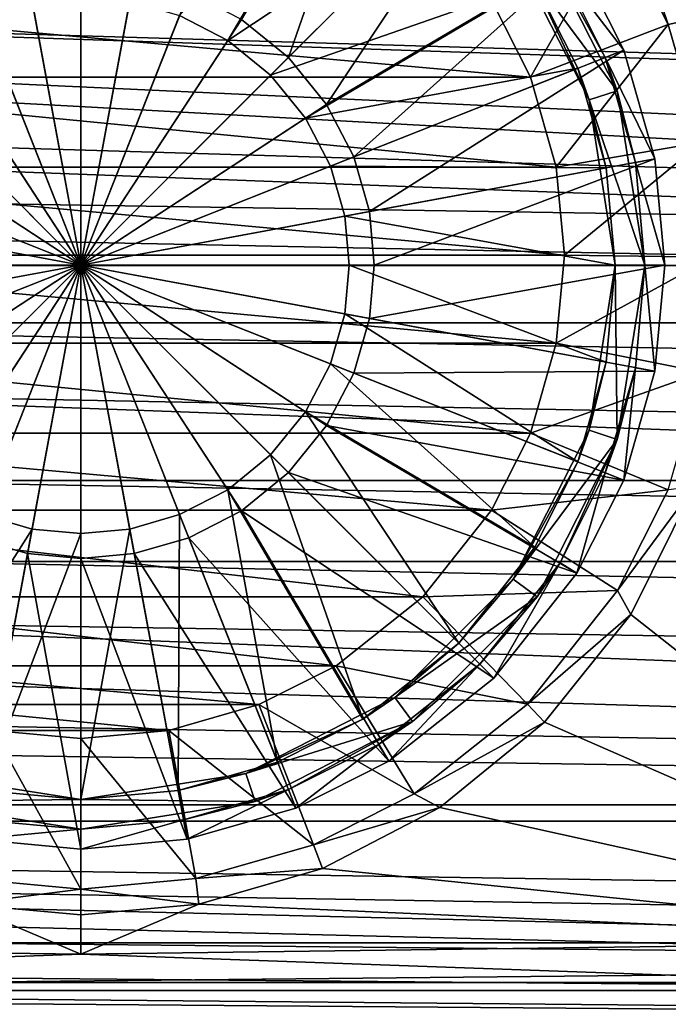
# Model space of a CAD drawing. Header units: metres. Extents: x 0 to 1004, y -708 to 0.
# Tile 26 of 116: x 496 to 561, y -648 to -549. Entities that reach past the tile are written whole.
import ezdxf

# ---------------------------------------------------------------- set-up
doc = ezdxf.new("R2010")
doc.units = ezdxf.units.M

msp = doc.modelspace()

# ---------------------------------------------------------------- linework, layer by layer
at = {"layer": 'top0123410'}
for points in [[(900.214172, -579.368164, 2141.365967), (142.541962, -550.832275, 2160.918945), (183.251587, -540.0271, 2167.143799)], [(820.797729, -540.0271, 2167.143799), (861.507385, -550.832275, 2160.918945), (183.251587, -540.0271, 2167.143799)], [(861.507385, -550.832275, 2160.918945), (881.462219, -563.486084, 2152.842285), (183.251587, -540.0271, 2167.143799)], [(183.251587, -540.0271, 2167.143799), (881.462219, -563.486084, 2152.842285), (900.214172, -579.368164, 2141.365967)], [(183.251587, -540.828064, 2169.999756), (142.98912, -551.227539, 2164.058594), (893.62793, -573.584229, 2149.328857)], [(893.62793, -573.584229, 2149.328857), (878.298828, -561.631348, 2157.554688), (183.251587, -540.828064, 2169.999756)], [(878.298828, -561.631348, 2157.554688), (861.060242, -551.227539, 2164.058594), (183.251587, -540.828064, 2169.999756)], [(183.251587, -540.828064, 2169.999756), (861.060242, -551.227539, 2164.058594), (820.797729, -540.828064, 2169.999756)], [(122.587105, -563.486084, 2152.842285), (142.541962, -550.832275, 2160.918945), (900.214172, -579.368164, 2141.365967)], [(142.98912, -551.227539, 2164.058594), (125.750542, -561.631348, 2157.554688), (893.62793, -573.584229, 2149.328857)], [(893.62793, -573.584229, 2149.328857), (125.750542, -561.631348, 2157.554688), (110.42141, -573.584229, 2149.328857)], [(103.836098, -579.36731, 2141.366699), (122.587105, -563.486084, 2152.842285), (900.214172, -579.368164, 2141.365967)], [(94.749832, -588.380432, 2137.897949), (922.863647, -603.50061, 2124.563965), (110.42141, -573.584229, 2149.328857)], [(922.863647, -603.50061, 2124.563965), (909.2995, -588.380432, 2137.897949), (110.42141, -573.584229, 2149.328857)], [(110.42141, -573.584229, 2149.328857), (909.2995, -588.380432, 2137.897949), (893.62793, -573.584229, 2149.328857)], [(88.514267, -595.290283, 2128.132324), (103.836098, -579.36731, 2141.366699), (915.533691, -595.288635, 2128.133789)], [(103.836098, -579.36731, 2141.366699), (900.214172, -579.368164, 2141.365967), (915.533691, -595.288635, 2128.133789)], [(94.749832, -588.380432, 2137.897949), (81.185699, -603.50061, 2124.563965), (922.863647, -603.50061, 2124.563965)], [(74.528259, -612.724854, 2111.231445), (88.514267, -595.290283, 2128.132324), (939.55542, -628.053528, 2093.727783)], [(88.514267, -595.290283, 2128.132324), (915.533691, -595.288635, 2128.133789), (929.521118, -612.724854, 2111.231445)], [(939.55542, -628.053528, 2093.727783), (88.514267, -595.290283, 2128.132324), (929.521118, -612.724854, 2111.231445)], [(81.185699, -603.50061, 2124.563965), (70.910423, -616.819275, 2111.159668), (941.610657, -629.733337, 2096.331055)], [(81.185699, -603.50061, 2124.563965), (933.138916, -616.819275, 2111.159668), (922.863647, -603.50061, 2124.563965)], [(933.138916, -616.819275, 2111.159668), (81.185699, -603.50061, 2124.563965), (941.610657, -629.733337, 2096.331055)], [(64.493927, -628.053406, 2093.727783), (74.528259, -612.724854, 2111.231445), (939.55542, -628.053528, 2093.727783)], [(941.610657, -629.733337, 2096.331055), (70.910423, -616.819275, 2111.159668), (62.438717, -629.733337, 2096.331055)], [(57.681236, -641.664001, 2075.415039), (64.493927, -628.053406, 2093.727783), (949.855774, -649.662598, 2063.023682)], [(949.855774, -649.662598, 2063.023682), (64.493927, -628.053406, 2093.727783), (946.368103, -641.664001, 2075.415039)], [(64.493927, -628.053406, 2093.727783), (939.55542, -628.053528, 2093.727783), (946.368103, -641.664001, 2075.415039)], [(54.783459, -644.735474, 2076.154297), (952.32666, -651.754395, 2065.279785), (62.438717, -629.733337, 2096.331055)], [(952.32666, -651.754395, 2065.279785), (949.265869, -644.735474, 2076.154297), (62.438717, -629.733337, 2096.331055)], [(62.438717, -629.733337, 2096.331055), (949.265869, -644.735474, 2076.154297), (941.610657, -629.733337, 2096.331055)], [(54.19355, -649.662598, 2063.023682), (57.681236, -641.664001, 2075.415039), (949.855774, -649.662598, 2063.023682)], [(54.783459, -644.735474, 2076.154297), (51.722694, -651.754395, 2065.279785), (952.32666, -651.754395, 2065.279785)]]:
    msp.add_3dface(points, dxfattribs=at)
at = {"layer": 'top0123419'}
for points in [[(533.152771, -523.416199, 106.452499), (518.250427, -548.717651, 110.948647), (522.991699, -552.569092, 110.948647)], [(543.743774, -531.817078, 106.452499), (533.152771, -523.416199, 106.452499), (522.991699, -552.569092, 110.948647)], [(530.517029, -527.665039, 104.382034), (516.864136, -550.838013, 108.182106), (512.006775, -548.321594, 108.182106)], [(530.517029, -527.665039, 104.382034), (540.208252, -535.352539, 104.382034), (516.864136, -550.838013, 108.182106)], [(543.743774, -531.817078, 106.452499), (522.991699, -552.569092, 110.948647), (526.843201, -557.310364, 110.948647)], [(552.144592, -542.408081, 106.452499), (543.743774, -531.817078, 106.452499), (526.843201, -557.310364, 110.948647)], [(540.208252, -535.352539, 104.382034), (521.200378, -554.360474, 108.182106), (516.864136, -550.838013, 108.182106)], [(540.208252, -535.352539, 104.382034), (547.895813, -545.043823, 104.382034), (521.200378, -554.360474, 108.182106)], [(548.138489, -540.032593, 96.509148), (556.234741, -555.922363, 96.509148), (545.711426, -541.795898, 96.509148)], [(556.234741, -555.922363, 96.509148), (548.138489, -540.032593, 96.509148), (555.022583, -552.555359, 103.797256)], [(555.022583, -552.555359, 103.797256), (548.138489, -540.032593, 96.509148), (550.445129, -543.462341, 103.797249)], [(553.381531, -556.849426, 96.509148), (547.895813, -545.043823, 104.382034), (545.711426, -541.795898, 96.509148)], [(556.234741, -555.922363, 96.509148), (553.381531, -556.849426, 96.509148), (545.711426, -541.795898, 96.509148)], [(552.144592, -542.408081, 106.452499), (526.843201, -557.310364, 110.948647), (529.594666, -562.621521, 110.948647)], [(556.882141, -551.819214, 106.452507), (552.144592, -542.408081, 106.452499), (529.594666, -562.621521, 110.948647)], [(550.445129, -543.462341, 103.797249), (552.144592, -542.408081, 103.389137), (556.882141, -551.819214, 103.389137)], [(556.882141, -551.819214, 103.389137), (552.144592, -542.408081, 103.389137), (556.882141, -551.819214, 106.452507)], [(556.882141, -551.819214, 106.452507), (552.144592, -542.408081, 103.389137), (552.144592, -542.408081, 106.452499)], [(502.024506, -543.884216, 110.948647), (496.628906, -544.379211, 110.948647), (502.024506, -573.536316, 112.452507)], [(507.420074, -544.379211, 110.948647), (502.024506, -543.884216, 110.948647), (502.024506, -573.536316, 112.452507)], [(555.022583, -552.555359, 103.797256), (550.445129, -543.462341, 103.797249), (556.882141, -551.819214, 103.389137)], [(496.628906, -544.379211, 110.948647), (491.109711, -545.966125, 110.948647), (502.024506, -573.536316, 112.452507)], [(512.93927, -545.966125, 110.948647), (507.420074, -544.379211, 110.948647), (502.024506, -573.536316, 112.452507)], [(547.895813, -545.043823, 104.382034), (524.722778, -558.696655, 108.182106), (521.200378, -554.360474, 108.182106)], [(547.895813, -545.043823, 104.382034), (552.233215, -553.659668, 104.382034), (524.722778, -558.696655, 108.182106)], [(552.233215, -553.659668, 104.382034), (547.895813, -545.043823, 104.382034), (553.381531, -556.849426, 96.509148)], [(491.109711, -545.966125, 110.948647), (485.798553, -548.717651, 110.948647), (502.024506, -573.536316, 112.452507)], [(518.250427, -548.717651, 110.948647), (512.93927, -545.966125, 110.948647), (502.024506, -573.536316, 112.452507)], [(492.042206, -548.321594, 108.182106), (497.089874, -546.8703, 108.182106), (502.024506, -573.536316, 109.452507)], [(497.089874, -546.8703, 108.182106), (502.024506, -546.417542, 108.182106), (502.024506, -573.536316, 109.452507)], [(502.024506, -546.417542, 108.182106), (506.959106, -546.8703, 108.182106), (502.024506, -573.536316, 109.452507)], [(506.959106, -546.8703, 108.182106), (512.006775, -548.321594, 108.182106), (502.024506, -573.536316, 109.452507)], [(485.798553, -548.717651, 110.948647), (481.057281, -552.569092, 110.948647), (502.024506, -573.536316, 112.452507)], [(487.184845, -550.838013, 108.182106), (492.042206, -548.321594, 108.182106), (502.024506, -573.536316, 109.452507)], [(512.006775, -548.321594, 108.182106), (516.864136, -550.838013, 108.182106), (502.024506, -573.536316, 109.452507)], [(522.991699, -552.569092, 110.948647), (518.250427, -548.717651, 110.948647), (502.024506, -573.536316, 112.452507)], [(482.848633, -554.360474, 108.182106), (487.184845, -550.838013, 108.182106), (502.024506, -573.536316, 109.452507)], [(516.864136, -550.838013, 108.182106), (521.200378, -554.360474, 108.182106), (502.024506, -573.536316, 109.452507)], [(556.882141, -551.819214, 106.452507), (529.594666, -562.621521, 110.948647), (531.18158, -568.140747, 110.948647)], [(560.039368, -562.800171, 106.452507), (556.882141, -551.819214, 106.452507), (531.18158, -568.140747, 110.948647)], [(555.022583, -552.555359, 103.797256), (556.882141, -551.819214, 103.389137), (560.039368, -562.800171, 103.389137)], [(560.039368, -562.800171, 106.452507), (560.039368, -562.800171, 103.389137), (556.882141, -551.819214, 103.389137)], [(560.039368, -562.800171, 106.452507), (556.882141, -551.819214, 103.389137), (556.882141, -551.819214, 106.452507)], [(481.057281, -552.569092, 110.948647), (477.205811, -557.310364, 110.948647), (502.024506, -573.536316, 112.452507)], [(526.843201, -557.310364, 110.948647), (522.991699, -552.569092, 110.948647), (502.024506, -573.536316, 112.452507)], [(558.072815, -563.164124, 103.797256), (555.022583, -552.555359, 103.797256), (560.039368, -562.800171, 103.389137)], [(558.072815, -563.164124, 103.797256), (556.234741, -555.922363, 96.509148), (555.022583, -552.555359, 103.797256)], [(552.233215, -553.659668, 104.382034), (527.239197, -563.554077, 108.182106), (524.722778, -558.696655, 108.182106)], [(552.233215, -553.659668, 104.382034), (555.122925, -563.710022, 104.382042), (527.239197, -563.554077, 108.182106)], [(555.122925, -563.710022, 104.382042), (552.233215, -553.659668, 104.382034), (553.381531, -556.849426, 96.509148)], [(479.326202, -558.696655, 108.182106), (482.848633, -554.360474, 108.182106), (502.024506, -573.536316, 109.452507)], [(521.200378, -554.360474, 108.182106), (524.722778, -558.696655, 108.182106), (502.024506, -573.536316, 109.452507)], [(556.234741, -555.922363, 96.509148), (559.024475, -573.536316, 96.509148), (553.381531, -556.849426, 96.509148)], [(559.024475, -573.536316, 96.509148), (556.234741, -555.922363, 96.509148), (558.072815, -563.164124, 103.797256)], [(555.122925, -563.710022, 104.382042), (553.381531, -556.849426, 96.509148), (556.024475, -573.536316, 96.509148)], [(559.024475, -573.536316, 96.509148), (556.024475, -573.536316, 96.509148), (553.381531, -556.849426, 96.509148)], [(477.205811, -557.310364, 110.948647), (474.454285, -562.621521, 110.948647), (502.024506, -573.536316, 112.452507)], [(529.594666, -562.621521, 110.948647), (526.843201, -557.310364, 110.948647), (502.024506, -573.536316, 112.452507)], [(476.809784, -563.554077, 108.182106), (479.326202, -558.696655, 108.182106), (502.024506, -573.536316, 109.452507)], [(524.722778, -558.696655, 108.182106), (527.239197, -563.554077, 108.182106), (502.024506, -573.536316, 109.452507)], [(474.454285, -562.621521, 110.948647), (472.867401, -568.140747, 110.948647), (502.024506, -573.536316, 112.452507)], [(531.18158, -568.140747, 110.948647), (529.594666, -562.621521, 110.948647), (502.024506, -573.536316, 112.452507)], [(560.039368, -562.800171, 106.452507), (531.18158, -568.140747, 110.948647), (531.676636, -573.536316, 110.948647)], [(561.024414, -573.536316, 106.452507), (560.039368, -562.800171, 106.452507), (531.676636, -573.536316, 110.948647)], [(558.072815, -563.164124, 103.797256), (560.039368, -562.800171, 103.389137), (561.024414, -573.536316, 103.389137)], [(561.024414, -573.536316, 106.452507), (561.024414, -573.536316, 103.389137), (560.039368, -562.800171, 106.452507)], [(561.024414, -573.536316, 103.389137), (560.039368, -562.800171, 103.389137), (560.039368, -562.800171, 106.452507)], [(475.358459, -568.601685, 108.182106), (476.809784, -563.554077, 108.182106), (502.024506, -573.536316, 109.452507)], [(527.239197, -563.554077, 108.182106), (528.690491, -568.601685, 108.182106), (502.024506, -573.536316, 109.452507)], [(555.122925, -563.710022, 104.382042), (528.690491, -568.601685, 108.182106), (527.239197, -563.554077, 108.182106)], [(555.122925, -563.710022, 104.382042), (556.024475, -573.536316, 104.382042), (528.690491, -568.601685, 108.182106)], [(556.024475, -573.536316, 104.382042), (555.122925, -563.710022, 104.382042), (556.024475, -573.536316, 96.509148)], [(559.024475, -573.536316, 103.797256), (558.072815, -563.164124, 103.797256), (561.024414, -573.536316, 103.389137)], [(559.024475, -573.536316, 103.797256), (559.024475, -573.536316, 96.509148), (558.072815, -563.164124, 103.797256)], [(472.867401, -568.140747, 110.948647), (472.372375, -573.536316, 110.948647), (502.024506, -573.536316, 112.452507)], [(474.905731, -573.536316, 108.182106), (475.358459, -568.601685, 108.182106), (502.024506, -573.536316, 109.452507)], [(531.676636, -573.536316, 110.948647), (531.18158, -568.140747, 110.948647), (502.024506, -573.536316, 112.452507)], [(528.690491, -568.601685, 108.182106), (529.14325, -573.536316, 108.182106), (502.024506, -573.536316, 109.452507)], [(556.024475, -573.536316, 104.382042), (529.14325, -573.536316, 108.182106), (528.690491, -568.601685, 108.182106)], [(474.454285, -584.451111, 110.948647), (502.024506, -573.536316, 112.452507), (472.372375, -573.536316, 110.948647)], [(474.454285, -584.451111, 110.948647), (477.205811, -589.762268, 110.948647), (502.024506, -573.536316, 112.452507)], [(475.358459, -578.470947, 108.182106), (474.905731, -573.536316, 108.182106), (502.024506, -573.536316, 109.452507)], [(476.809784, -583.518616, 108.182106), (475.358459, -578.470947, 108.182106), (502.024506, -573.536316, 109.452507)], [(479.326202, -588.375977, 108.182106), (476.809784, -583.518616, 108.182106), (502.024506, -573.536316, 109.452507)], [(477.205811, -589.762268, 110.948647), (481.057281, -594.50354, 110.948647), (502.024506, -573.536316, 112.452507)], [(482.848633, -592.712158, 108.182106), (479.326202, -588.375977, 108.182106), (502.024506, -573.536316, 109.452507)], [(481.057281, -594.50354, 110.948647), (485.798553, -598.355042, 110.948647), (502.024506, -573.536316, 112.452507)], [(487.184845, -596.234619, 108.182106), (482.848633, -592.712158, 108.182106), (502.024506, -573.536316, 109.452507)], [(485.798553, -598.355042, 110.948647), (491.109711, -601.106506, 110.948647), (502.024506, -573.536316, 112.452507)], [(492.042206, -598.751038, 108.182106), (487.184845, -596.234619, 108.182106), (502.024506, -573.536316, 109.452507)], [(491.109711, -601.106506, 110.948647), (496.628906, -602.69342, 110.948647), (502.024506, -573.536316, 112.452507)], [(497.089874, -600.202332, 108.182106), (492.042206, -598.751038, 108.182106), (502.024506, -573.536316, 109.452507)], [(496.628906, -602.69342, 110.948647), (502.024506, -603.188416, 110.948647), (502.024506, -573.536316, 112.452507)], [(502.024506, -600.65509, 108.182106), (497.089874, -600.202332, 108.182106), (502.024506, -573.536316, 109.452507)], [(502.024506, -603.188416, 110.948647), (507.420074, -602.69342, 110.948647), (502.024506, -573.536316, 112.452507)], [(507.420074, -602.69342, 110.948647), (512.93927, -601.106506, 110.948647), (502.024506, -573.536316, 112.452507)], [(512.93927, -601.106506, 110.948647), (518.250427, -598.355042, 110.948647), (502.024506, -573.536316, 112.452507)], [(518.250427, -598.355042, 110.948647), (522.991699, -594.50354, 110.948647), (502.024506, -573.536316, 112.452507)], [(522.991699, -594.50354, 110.948647), (526.843201, -589.762268, 110.948647), (502.024506, -573.536316, 112.452507)], [(526.843201, -589.762268, 110.948647), (529.594666, -584.451111, 110.948647), (502.024506, -573.536316, 112.452507)], [(531.676636, -573.536316, 110.948647), (502.024506, -573.536316, 112.452507), (531.18158, -578.931885, 110.948647)], [(502.024506, -573.536316, 112.452507), (529.594666, -584.451111, 110.948647), (531.18158, -578.931885, 110.948647)], [(529.14325, -573.536316, 108.182106), (528.690491, -578.470947, 108.182106), (502.024506, -573.536316, 109.452507)], [(528.690491, -578.470947, 108.182106), (527.239197, -583.518616, 108.182106), (502.024506, -573.536316, 109.452507)], [(527.239197, -583.518616, 108.182106), (524.722778, -588.375977, 108.182106), (502.024506, -573.536316, 109.452507)], [(524.722778, -588.375977, 108.182106), (521.200378, -592.712158, 108.182106), (502.024506, -573.536316, 109.452507)], [(521.200378, -592.712158, 108.182106), (516.864136, -596.234619, 108.182106), (502.024506, -573.536316, 109.452507)], [(516.864136, -596.234619, 108.182106), (512.006775, -598.751038, 108.182106), (502.024506, -573.536316, 109.452507)], [(512.006775, -598.751038, 108.182106), (506.959106, -600.202332, 108.182106), (502.024506, -573.536316, 109.452507)], [(506.959106, -600.202332, 108.182106), (502.024506, -600.65509, 108.182106), (502.024506, -573.536316, 109.452507)], [(555.122925, -583.36261, 104.382042), (528.690491, -578.470947, 108.182106), (529.14325, -573.536316, 108.182106)], [(556.024475, -573.536316, 104.382042), (555.122925, -583.36261, 104.382042), (529.14325, -573.536316, 108.182106)], [(560.039368, -584.272461, 106.452507), (561.024414, -573.536316, 106.452507), (531.18158, -578.931885, 110.948647)], [(531.18158, -578.931885, 110.948647), (561.024414, -573.536316, 106.452507), (531.676636, -573.536316, 110.948647)], [(556.024475, -573.536316, 96.509148), (553.381531, -590.223267, 96.509148), (555.122925, -583.36261, 104.382042)], [(556.234741, -591.150269, 96.509148), (553.381531, -590.223267, 96.509148), (556.024475, -573.536316, 96.509148)], [(556.024475, -573.536316, 104.382042), (556.024475, -573.536316, 96.509148), (555.122925, -583.36261, 104.382042)], [(559.024475, -573.536316, 96.509148), (556.234741, -591.150269, 96.509148), (556.024475, -573.536316, 96.509148)], [(558.072815, -583.908569, 103.797256), (556.234741, -591.150269, 96.509148), (559.024475, -573.536316, 96.509148)], [(560.039368, -584.272461, 103.389137), (558.072815, -583.908569, 103.797256), (559.024475, -573.536316, 103.797256)], [(559.024475, -573.536316, 103.797256), (558.072815, -583.908569, 103.797256), (559.024475, -573.536316, 96.509148)], [(561.024414, -573.536316, 103.389137), (560.039368, -584.272461, 103.389137), (559.024475, -573.536316, 103.797256)], [(561.024414, -573.536316, 103.389137), (561.024414, -573.536316, 106.452507), (560.039368, -584.272461, 103.389137)], [(561.024414, -573.536316, 106.452507), (560.039368, -584.272461, 106.452507), (560.039368, -584.272461, 103.389137)], [(552.233215, -593.413025, 104.382042), (527.239197, -583.518616, 108.182106), (528.690491, -578.470947, 108.182106)], [(555.122925, -583.36261, 104.382042), (552.233215, -593.413025, 104.382042), (528.690491, -578.470947, 108.182106)], [(529.594666, -584.451111, 110.948647), (560.039368, -584.272461, 106.452507), (531.18158, -578.931885, 110.948647)], [(547.895813, -602.02887, 104.382042), (524.722778, -588.375977, 108.182106), (527.239197, -583.518616, 108.182106)], [(552.233215, -593.413025, 104.382042), (547.895813, -602.02887, 104.382042), (527.239197, -583.518616, 108.182106)], [(555.122925, -583.36261, 104.382042), (553.381531, -590.223267, 96.509148), (552.233215, -593.413025, 104.382042)], [(526.843201, -589.762268, 110.948647), (556.882141, -595.253418, 106.452507), (529.594666, -584.451111, 110.948647)], [(556.882141, -595.253418, 106.452507), (560.039368, -584.272461, 106.452507), (529.594666, -584.451111, 110.948647)], [(556.882141, -595.253418, 103.389137), (555.022583, -594.517273, 103.797256), (558.072815, -583.908569, 103.797256)], [(558.072815, -583.908569, 103.797256), (555.022583, -594.517273, 103.797256), (556.234741, -591.150269, 96.509148)], [(560.039368, -584.272461, 103.389137), (556.882141, -595.253418, 103.389137), (558.072815, -583.908569, 103.797256)], [(560.039368, -584.272461, 103.389137), (560.039368, -584.272461, 106.452507), (556.882141, -595.253418, 106.452507)], [(560.039368, -584.272461, 103.389137), (556.882141, -595.253418, 106.452507), (556.882141, -595.253418, 103.389137)], [(540.208252, -611.720093, 104.382042), (521.200378, -592.712158, 108.182106), (524.722778, -588.375977, 108.182106)], [(547.895813, -602.02887, 104.382042), (540.208252, -611.720093, 104.382042), (524.722778, -588.375977, 108.182106)], [(522.991699, -594.50354, 110.948647), (552.144592, -604.664551, 106.452507), (526.843201, -589.762268, 110.948647)], [(552.144592, -604.664551, 106.452507), (556.882141, -595.253418, 106.452507), (526.843201, -589.762268, 110.948647)], [(553.381531, -590.223267, 96.509148), (545.711426, -605.276733, 96.509148), (552.233215, -593.413025, 104.382042)], [(553.381531, -590.223267, 96.509148), (556.234741, -591.150269, 96.509148), (545.711426, -605.276733, 96.509148)], [(556.234741, -591.150269, 96.509148), (548.138489, -607.0401, 96.509148), (545.711426, -605.276733, 96.509148)], [(556.234741, -591.150269, 96.509148), (550.445129, -603.610291, 103.797256), (548.138489, -607.0401, 96.509148)], [(555.022583, -594.517273, 103.797256), (550.445129, -603.610291, 103.797256), (556.234741, -591.150269, 96.509148)], [(530.517029, -619.407593, 104.382042), (516.864136, -596.234619, 108.182106), (521.200378, -592.712158, 108.182106)], [(540.208252, -611.720093, 104.382042), (530.517029, -619.407593, 104.382042), (521.200378, -592.712158, 108.182106)], [(552.233215, -593.413025, 104.382042), (545.711426, -605.276733, 96.509148), (547.895813, -602.02887, 104.382042)], [(518.250427, -598.355042, 110.948647), (543.743774, -615.255554, 106.452507), (522.991699, -594.50354, 110.948647)], [(543.743774, -615.255554, 106.452507), (552.144592, -604.664551, 106.452507), (522.991699, -594.50354, 110.948647)], [(552.144592, -604.664551, 103.389137), (550.445129, -603.610291, 103.797256), (555.022583, -594.517273, 103.797256)], [(556.882141, -595.253418, 103.389137), (552.144592, -604.664551, 103.389137), (555.022583, -594.517273, 103.797256)], [(556.882141, -595.253418, 106.452507), (552.144592, -604.664551, 106.452507), (556.882141, -595.253418, 103.389137)], [(556.882141, -595.253418, 103.389137), (552.144592, -604.664551, 106.452507), (552.144592, -604.664551, 103.389137)], [(521.901184, -623.745056, 104.382042), (512.006775, -598.751038, 108.182106), (516.864136, -596.234619, 108.182106)], [(530.517029, -619.407593, 104.382042), (521.901184, -623.745056, 104.382042), (516.864136, -596.234619, 108.182106)], [(482.147827, -623.745056, 104.382042), (492.042206, -598.751038, 108.182106), (497.089874, -600.202332, 108.182106)], [(511.8508, -626.634766, 104.382042), (506.959106, -600.202332, 108.182106), (512.006775, -598.751038, 108.182106)], [(521.901184, -623.745056, 104.382042), (511.8508, -626.634766, 104.382042), (512.006775, -598.751038, 108.182106)], [(512.93927, -601.106506, 110.948647), (533.152771, -623.656433, 106.452507), (518.250427, -598.355042, 110.948647)], [(533.152771, -623.656433, 106.452507), (543.743774, -615.255554, 106.452507), (518.250427, -598.355042, 110.948647)], [(492.198181, -626.634766, 104.382042), (482.147827, -623.745056, 104.382042), (497.089874, -600.202332, 108.182106)], [(492.198181, -626.634766, 104.382042), (497.089874, -600.202332, 108.182106), (502.024506, -600.65509, 108.182106)], [(502.024506, -627.536316, 104.382042), (492.198181, -626.634766, 104.382042), (502.024506, -600.65509, 108.182106)], [(511.8508, -626.634766, 104.382042), (502.024506, -627.536316, 104.382042), (506.959106, -600.202332, 108.182106)], [(502.024506, -627.536316, 104.382042), (502.024506, -600.65509, 108.182106), (506.959106, -600.202332, 108.182106)], [(491.109711, -601.106506, 110.948647), (491.28833, -631.551208, 106.452507), (496.628906, -602.69342, 110.948647)], [(507.420074, -602.69342, 110.948647), (523.741577, -628.393982, 106.452507), (512.93927, -601.106506, 110.948647)], [(523.741577, -628.393982, 106.452507), (533.152771, -623.656433, 106.452507), (512.93927, -601.106506, 110.948647)], [(491.28833, -631.551208, 106.452507), (502.024506, -632.536255, 106.452507), (496.628906, -602.69342, 110.948647)], [(496.628906, -602.69342, 110.948647), (502.024506, -632.536255, 106.452507), (502.024506, -603.188416, 110.948647)], [(502.024506, -603.188416, 110.948647), (512.76062, -631.551208, 106.452507), (507.420074, -602.69342, 110.948647)], [(512.76062, -631.551208, 106.452507), (523.741577, -628.393982, 106.452507), (507.420074, -602.69342, 110.948647)], [(545.711426, -605.276733, 96.509148), (540.208252, -611.720093, 104.382042), (547.895813, -602.02887, 104.382042)], [(502.024506, -632.536255, 106.452507), (512.76062, -631.551208, 106.452507), (502.024506, -603.188416, 110.948647)], [(543.743774, -615.255554, 103.389137), (542.32959, -613.841431, 103.797256), (550.445129, -603.610291, 103.797256)], [(550.445129, -603.610291, 103.797256), (542.32959, -613.841431, 103.797256), (548.138489, -607.0401, 96.509148)], [(552.144592, -604.664551, 103.389137), (543.743774, -615.255554, 103.389137), (550.445129, -603.610291, 103.797256)], [(552.144592, -604.664551, 106.452507), (543.743774, -615.255554, 106.452507), (552.144592, -604.664551, 103.389137)], [(552.144592, -604.664551, 103.389137), (543.743774, -615.255554, 106.452507), (543.743774, -615.255554, 103.389137)], [(545.711426, -605.276733, 96.509148), (533.764893, -617.223267, 96.509148), (540.208252, -611.720093, 104.382042)], [(545.711426, -605.276733, 96.509148), (548.138489, -607.0401, 96.509148), (533.764893, -617.223267, 96.509148)], [(548.138489, -607.0401, 96.509148), (535.528259, -619.650269, 96.509148), (533.764893, -617.223267, 96.509148)], [(548.138489, -607.0401, 96.509148), (542.32959, -613.841431, 103.797256), (535.528259, -619.650269, 96.509148)], [(533.764893, -617.223267, 96.509148), (530.517029, -619.407593, 104.382042), (540.208252, -611.720093, 104.382042)], [(533.152771, -623.656433, 103.389137), (532.09845, -621.956909, 103.797256), (542.32959, -613.841431, 103.797256)], [(542.32959, -613.841431, 103.797256), (532.09845, -621.956909, 103.797256), (535.528259, -619.650269, 96.509148)], [(543.743774, -615.255554, 103.389137), (533.152771, -623.656433, 103.389137), (542.32959, -613.841431, 103.797256)], [(543.743774, -615.255554, 106.452507), (533.152771, -623.656433, 106.452507), (543.743774, -615.255554, 103.389137)], [(543.743774, -615.255554, 103.389137), (533.152771, -623.656433, 106.452507), (533.152771, -623.656433, 103.389137)], [(533.764893, -617.223267, 96.509148), (518.711426, -624.893372, 96.509148), (530.517029, -619.407593, 104.382042)], [(533.764893, -617.223267, 96.509148), (535.528259, -619.650269, 96.509148), (518.711426, -624.893372, 96.509148)], [(518.711426, -624.893372, 96.509148), (521.901184, -623.745056, 104.382042), (530.517029, -619.407593, 104.382042)], [(535.528259, -619.650269, 96.509148), (519.638489, -627.746521, 96.509148), (518.711426, -624.893372, 96.509148)], [(535.528259, -619.650269, 96.509148), (523.005432, -626.534424, 103.797256), (519.638489, -627.746521, 96.509148)], [(535.528259, -619.650269, 96.509148), (532.09845, -621.956909, 103.797256), (523.005432, -626.534424, 103.797256)], [(523.741577, -628.393982, 103.389137), (523.005432, -626.534424, 103.797256), (532.09845, -621.956909, 103.797256)], [(533.152771, -623.656433, 103.389137), (523.741577, -628.393982, 103.389137), (532.09845, -621.956909, 103.797256)], [(521.901184, -623.745056, 104.382042), (518.711426, -624.893372, 96.509148), (511.8508, -626.634766, 104.382042)], [(533.152771, -623.656433, 106.452507), (523.741577, -628.393982, 106.452507), (533.152771, -623.656433, 103.389137)], [(533.152771, -623.656433, 103.389137), (523.741577, -628.393982, 106.452507), (523.741577, -628.393982, 103.389137)], [(502.024506, -627.536316, 96.509148), (484.410522, -627.746521, 96.509148), (485.337585, -624.893372, 96.509148)], [(502.024506, -627.536316, 96.509148), (485.337585, -624.893372, 96.509148), (492.198181, -626.634766, 104.382042)], [(518.711426, -624.893372, 96.509148), (502.024506, -627.536316, 96.509148), (511.8508, -626.634766, 104.382042)], [(518.711426, -624.893372, 96.509148), (519.638489, -627.746521, 96.509148), (502.024506, -627.536316, 96.509148)], [(512.76062, -631.551208, 103.389137), (512.396729, -629.584656, 103.797256), (523.005432, -626.534424, 103.797256)], [(523.005432, -626.534424, 103.797256), (512.396729, -629.584656, 103.797256), (519.638489, -627.746521, 96.509148)], [(523.741577, -628.393982, 103.389137), (512.76062, -631.551208, 103.389137), (523.005432, -626.534424, 103.797256)], [(502.024506, -627.536316, 96.509148), (502.024506, -630.536316, 96.509148), (484.410522, -627.746521, 96.509148)], [(502.024506, -627.536316, 96.509148), (492.198181, -626.634766, 104.382042), (502.024506, -627.536316, 104.382042)], [(511.8508, -626.634766, 104.382042), (502.024506, -627.536316, 96.509148), (502.024506, -627.536316, 104.382042)], [(519.638489, -627.746521, 96.509148), (502.024506, -630.536316, 96.509148), (502.024506, -627.536316, 96.509148)], [(502.024506, -630.536316, 96.509148), (491.652283, -629.584656, 103.797256), (484.410522, -627.746521, 96.509148)], [(519.638489, -627.746521, 96.509148), (512.396729, -629.584656, 103.797256), (502.024506, -630.536316, 96.509148)], [(523.741577, -628.393982, 106.452507), (512.76062, -631.551208, 106.452507), (523.741577, -628.393982, 103.389137)], [(523.741577, -628.393982, 103.389137), (512.76062, -631.551208, 106.452507), (512.76062, -631.551208, 103.389137)], [(491.28833, -631.551208, 103.389137), (491.652283, -629.584656, 103.797256), (502.024506, -630.536316, 103.797256)], [(502.024506, -630.536316, 96.509148), (502.024506, -630.536316, 103.797256), (491.652283, -629.584656, 103.797256)], [(512.76062, -631.551208, 103.389137), (502.024506, -632.536255, 103.389137), (512.396729, -629.584656, 103.797256)], [(502.024506, -632.536255, 103.389137), (502.024506, -630.536316, 103.797256), (512.396729, -629.584656, 103.797256)], [(512.396729, -629.584656, 103.797256), (502.024506, -630.536316, 103.797256), (502.024506, -630.536316, 96.509148)], [(502.024506, -632.536255, 103.389137), (491.28833, -631.551208, 103.389137), (502.024506, -630.536316, 103.797256)], [(502.024506, -632.536255, 106.452507), (491.28833, -631.551208, 103.389137), (502.024506, -632.536255, 103.389137)], [(502.024506, -632.536255, 106.452507), (491.28833, -631.551208, 106.452507), (491.28833, -631.551208, 103.389137)], [(512.76062, -631.551208, 106.452507), (502.024506, -632.536255, 103.389137), (512.76062, -631.551208, 103.389137)], [(512.76062, -631.551208, 106.452507), (502.024506, -632.536255, 106.452507), (502.024506, -632.536255, 103.389137)]]:
    msp.add_3dface(points, dxfattribs=at)
at = {"layer": 'top0123457'}
for points in [[(486.36853, -642.016846, 2031.389771), (890.36853, -642.016846, 2031.389648), (486.36853, -642.016846, 193.389709)], [(890.36853, -642.016846, 2031.389648), (890.36853, -642.016846, 193.389709), (486.36853, -642.016846, 193.389709)], [(486.36853, -642.016846, 2031.389771), (486.36853, -646.016846, 2031.389771), (890.36853, -642.016846, 2031.389648)], [(486.36853, -646.016846, 2031.389771), (890.36853, -646.016846, 2031.389648), (890.36853, -642.016846, 2031.389648)], [(890.36853, -642.016846, 193.389709), (890.36853, -646.016846, 193.389709), (486.36853, -642.016846, 193.389709)], [(890.36853, -646.016846, 193.389709), (486.36853, -646.016846, 193.389709), (486.36853, -642.016846, 193.389709)], [(486.36853, -646.016846, 193.389709), (890.36853, -646.016846, 193.389709), (486.36853, -646.016846, 2031.389771)], [(890.36853, -646.016846, 193.389709), (890.36853, -646.016846, 2031.389648), (486.36853, -646.016846, 2031.389771)]]:
    msp.add_3dface(points, dxfattribs=at)
at = {"layer": 'top0123459'}
for points in [[(994.049377, -10, 90), (217.024673, -653.266907, 90), (10, -10, 90)], [(787.024658, -653.266907, 90), (217.024673, -653.266907, 90), (994.049377, -10, 90)], [(931.491577, -556.560425, 108.623322), (935.200439, -525.999268, 109.156769), (557.154968, -536.790833, 108.968399)], [(557.154968, -536.790833, 108.968399), (556.263489, -539.072083, 105.172783), (561.389221, -549.249573, 104.911133)], [(563.408142, -548.787048, 108.759003), (931.491577, -556.560425, 108.623322), (557.154968, -536.790833, 108.968399)], [(563.408142, -548.787048, 108.759003), (557.154968, -536.790833, 108.968399), (561.389221, -549.249573, 104.911133)], [(556.263489, -539.072083, 105.172783), (543.53125, -546.750671, 96.330009), (547.457703, -554.546936, 96.129578)], [(561.389221, -549.249573, 104.911133), (556.263489, -539.072083, 105.172783), (547.457703, -554.546936, 96.129578)], [(547.457703, -554.546936, 96.129578), (460.518127, -546.750671, 96.330009), (456.591675, -554.546936, 96.129578)], [(547.457703, -554.546936, 96.129578), (543.53125, -546.750671, 96.330009), (460.518127, -546.750671, 96.330009)], [(563.408142, -548.787048, 108.759003), (561.389221, -549.249573, 104.911133), (564.807129, -561.129395, 104.605713)], [(561.389221, -549.249573, 104.911133), (547.457703, -554.546936, 96.129578), (550.07251, -563.638306, 95.895851)], [(564.807129, -561.129395, 104.605713), (561.389221, -549.249573, 104.911133), (550.07251, -563.638306, 95.895851)], [(550.07251, -563.638306, 95.895851), (456.591675, -554.546936, 96.129578), (453.976837, -563.638306, 95.895851)], [(550.07251, -563.638306, 95.895851), (547.457703, -554.546936, 96.129578), (456.591675, -554.546936, 96.129578)], [(564.807129, -561.129395, 104.605713), (550.07251, -563.638306, 95.895851), (550.888306, -572.527039, 95.667336)], [(565.874084, -572.746765, 104.307045), (564.807129, -561.129395, 104.605713), (550.888306, -572.527039, 95.667336)], [(550.888306, -572.527039, 95.667336), (453.976837, -563.638306, 95.895851), (453.161041, -572.527039, 95.667336)], [(550.888306, -572.527039, 95.667336), (550.07251, -563.638306, 95.895851), (453.976837, -563.638306, 95.895851)], [(550.07251, -581.415771, 95.438812), (453.161041, -572.527039, 95.667336), (453.976837, -581.415771, 95.438812)], [(550.07251, -581.415771, 95.438812), (550.888306, -572.527039, 95.667336), (453.161041, -572.527039, 95.667336)], [(565.874084, -572.746765, 104.307045), (550.888306, -572.527039, 95.667336), (550.07251, -581.415771, 95.438812)], [(564.808838, -584.359802, 104.008492), (565.874084, -572.746765, 104.307045), (550.07251, -581.415771, 95.438812)], [(547.457703, -590.507141, 95.205086), (453.976837, -581.415771, 95.438812), (456.591675, -590.507141, 95.205086)], [(547.457703, -590.507141, 95.205086), (550.07251, -581.415771, 95.438812), (453.976837, -581.415771, 95.438812)], [(564.808838, -584.359802, 104.008492), (550.07251, -581.415771, 95.438812), (547.457703, -590.507141, 95.205086)], [(561.392639, -596.240112, 103.703056), (564.808838, -584.359802, 104.008492), (547.457703, -590.507141, 95.205086)], [(543.53125, -598.303406, 95.004654), (456.591675, -590.507141, 95.205086), (460.518127, -598.303406, 95.004654)], [(543.53125, -598.303406, 95.004654), (547.457703, -590.507141, 95.205086), (456.591675, -590.507141, 95.205086)], [(561.392639, -596.240112, 103.703056), (547.457703, -590.507141, 95.205086), (543.53125, -598.303406, 95.004654)], [(556.266785, -606.420959, 103.441322), (561.392639, -596.240112, 103.703056), (543.53125, -598.303406, 95.004654)], [(557.590698, -608.837708, 107.710815), (564.001587, -595.958984, 107.935616), (556.266785, -606.420959, 103.441322)], [(564.001587, -595.958984, 107.935616), (561.392639, -596.240112, 103.703056), (556.266785, -606.420959, 103.441322)], [(564.001587, -595.958984, 107.935616), (557.590698, -608.837708, 107.710815), (599.573486, -641.873291, 107.134178)], [(536.576477, -607.067444, 94.779343), (460.518127, -598.303406, 95.004654), (467.47287, -607.067444, 94.779343)], [(536.576477, -607.067444, 94.779343), (543.53125, -598.303406, 95.004654), (460.518127, -598.303406, 95.004654)], [(556.266785, -606.420959, 103.441322), (543.53125, -598.303406, 95.004654), (536.576477, -607.067444, 94.779343)], [(547.174683, -617.880981, 103.146698), (556.266785, -606.420959, 103.441322), (536.576477, -607.067444, 94.779343)], [(557.590698, -608.837708, 107.710815), (556.266785, -606.420959, 103.441322), (547.174683, -617.880981, 103.146698)], [(527.80957, -614.019897, 94.600601), (467.47287, -607.067444, 94.779343), (476.239777, -614.019897, 94.600601)], [(527.80957, -614.019897, 94.600601), (536.576477, -607.067444, 94.779343), (467.47287, -607.067444, 94.779343)], [(547.174683, -617.880981, 103.146698), (536.576477, -607.067444, 94.779343), (527.80957, -614.019897, 94.600601)], [(548.86676, -619.699036, 107.521233), (557.590698, -608.837708, 107.710815), (547.174683, -617.880981, 103.146698)], [(599.573486, -641.873291, 107.134178), (557.590698, -608.837708, 107.710815), (548.86676, -619.699036, 107.521233)], [(520.010742, -617.945068, 94.499687), (476.239777, -614.019897, 94.600601), (484.038635, -617.945068, 94.499687)], [(520.010742, -617.945068, 94.499687), (527.80957, -614.019897, 94.600601), (476.239777, -614.019897, 94.600601)], [(535.710266, -626.97168, 102.912987), (527.80957, -614.019897, 94.600601), (520.010742, -617.945068, 94.499687)], [(535.710266, -626.97168, 102.912987), (547.174683, -617.880981, 103.146698), (527.80957, -614.019897, 94.600601)], [(510.916351, -620.559021, 94.432487), (484.038635, -617.945068, 94.499687), (493.133026, -620.559021, 94.432487)], [(510.916351, -620.559021, 94.432487), (520.010742, -617.945068, 94.499687), (484.038635, -617.945068, 94.499687)], [(525.52771, -632.095825, 102.78125), (520.010742, -617.945068, 94.499687), (510.916351, -620.559021, 94.432487)], [(525.52771, -632.095825, 102.78125), (535.710266, -626.97168, 102.912987), (520.010742, -617.945068, 94.499687)], [(548.86676, -619.699036, 107.521233), (547.174683, -617.880981, 103.146698), (535.710266, -626.97168, 102.912987)], [(493.133026, -620.559021, 94.432487), (490.405609, -635.511719, 102.693436), (502.024689, -636.577454, 102.666031)], [(502.024689, -621.374573, 94.411522), (493.133026, -620.559021, 94.432487), (502.024689, -636.577454, 102.666031)], [(502.024689, -621.374573, 94.411522), (510.916351, -620.559021, 94.432487), (493.133026, -620.559021, 94.432487)], [(513.643738, -635.511719, 102.693436), (510.916351, -620.559021, 94.432487), (502.024689, -621.374573, 94.411522)], [(513.643738, -635.511719, 102.693436), (525.52771, -632.095825, 102.78125), (510.916351, -620.559021, 94.432487)], [(538.304443, -628.327209, 107.370621), (548.86676, -619.699036, 107.521233), (535.710266, -626.97168, 102.912987)], [(548.86676, -619.699036, 107.521233), (538.304443, -628.327209, 107.370621), (599.573486, -641.873291, 107.134178)], [(502.024689, -636.577454, 102.666031), (513.643738, -635.511719, 102.693436), (502.024689, -621.374573, 94.411522)], [(538.304443, -628.327209, 107.370621), (535.710266, -626.97168, 102.912987), (525.52771, -632.095825, 102.78125)], [(526.453064, -634.500854, 107.262863), (538.304443, -628.327209, 107.370621), (525.52771, -632.095825, 102.78125)], [(538.304443, -628.327209, 107.370621), (526.453064, -634.500854, 107.262863), (599.573486, -641.873291, 107.134178)], [(526.453064, -634.500854, 107.262863), (525.52771, -632.095825, 102.78125), (513.643738, -635.511719, 102.693436)], [(513.958862, -638.096741, 107.200096), (526.453064, -634.500854, 107.262863), (513.643738, -635.511719, 102.693436)], [(599.573486, -641.873291, 107.134178), (526.453064, -634.500854, 107.262863), (513.958862, -638.096741, 107.200096)], [(502.024689, -636.577454, 102.666031), (490.405609, -635.511719, 102.693436), (490.090332, -638.09668, 107.200096)], [(513.958862, -638.096741, 107.200096), (513.643738, -635.511719, 102.693436), (502.024689, -636.577454, 102.666031)], [(502.024689, -639.184265, 107.181114), (502.024689, -636.577454, 102.666031), (490.090332, -638.09668, 107.200096)], [(502.024689, -639.184265, 107.181114), (513.958862, -638.096741, 107.200096), (502.024689, -636.577454, 102.666031)], [(502.024689, -643.159424, 107.111732), (490.090332, -638.09668, 107.200096), (404.475861, -641.873291, 107.134178)], [(502.024689, -639.184265, 107.181114), (490.090332, -638.09668, 107.200096), (502.024689, -643.159424, 107.111732)], [(513.958862, -638.096741, 107.200096), (502.024689, -639.184265, 107.181114), (502.024689, -643.159424, 107.111732)], [(502.024689, -643.159424, 107.111732), (599.573486, -641.873291, 107.134178), (513.958862, -638.096741, 107.200096)], [(502.024689, -643.159424, 107.111732), (404.475861, -641.873291, 107.134178), (398.900238, -646.814575, 135.096939)], [(599.573486, -641.873291, 107.134178), (502.024689, -643.159424, 107.111732), (605.149231, -646.814575, 135.096939)], [(605.149231, -646.814575, 135.096939), (502.024689, -643.159424, 107.111732), (398.900238, -646.814575, 135.096939)], [(936.825623, -651.75592, 163.059708), (398.900238, -646.814575, 135.096939), (67.223946, -651.75592, 163.059708)], [(605.149231, -646.814575, 135.096939), (398.900238, -646.814575, 135.096939), (936.825623, -651.75592, 163.059708)]]:
    msp.add_3dface(points, dxfattribs=at)

doc.saveas('drawing.dxf')
